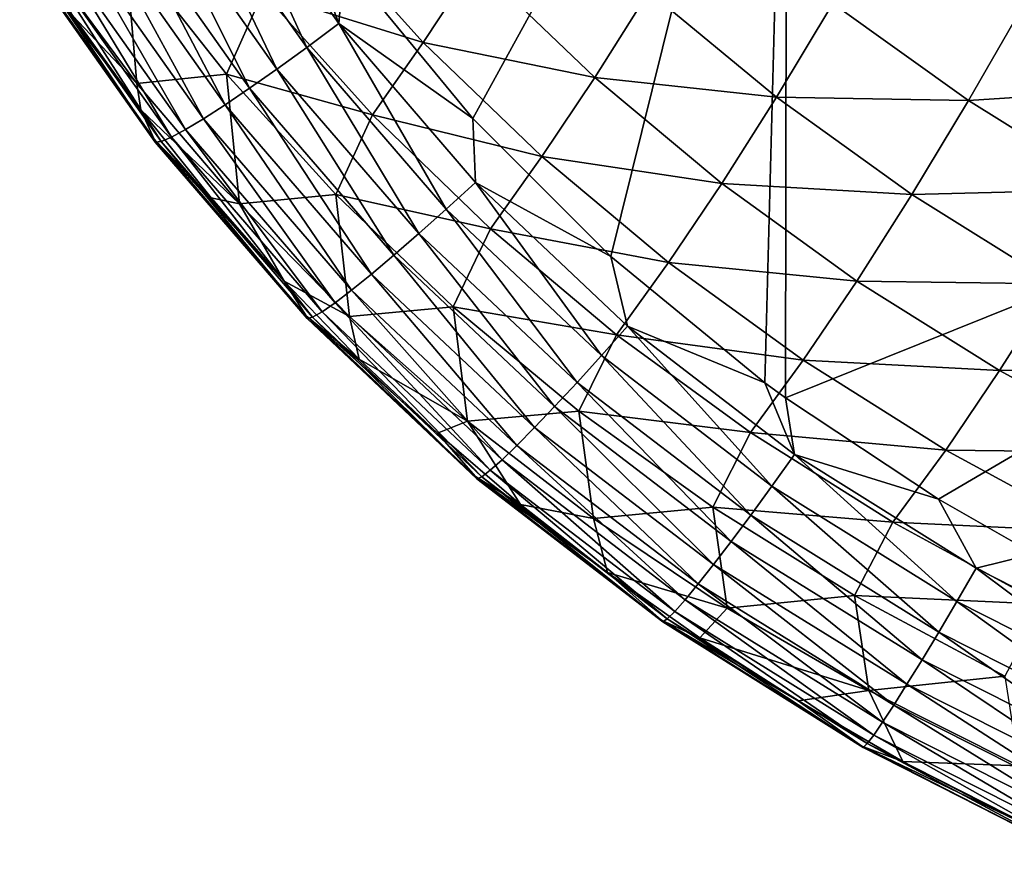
# Model space of a CAD drawing. Header units: metres. Extents: x -105 to 105, y -68 to 103.
# Tile 80 of 256: x -17.48 to -13.98, y -66.42 to -63.45. Entities that reach past the tile are written whole.
import ezdxf

# ---------------------------------------------------------------- set-up
doc = ezdxf.new("R2010")
doc.units = ezdxf.units.M
doc.layers.add('solid_FIT-BATH-150_SW0001', color=7, linetype='CONTINUOUS')

msp = doc.modelspace()

# ---------------------------------------------------------------- linework, layer by layer
at = {"layer": 'solid_FIT-BATH-150_SW0001'}
for points in [[(-14.752053, -61.77322, 12.646283), (-16.324886, -63.249523, 12.471181), (-15.867393, -63.805103, 12.418747)], [(-14.752053, -61.77322, 12.646283), (-15.867393, -63.805103, 12.418747), (-15.37726, -64.295998, 12.373172)], [(-14.752053, -61.77322, 12.646283), (-15.37726, -64.295998, 12.373172), (-14.82964, -64.744476, 12.332566)], [(-14.752053, -61.77322, 12.646283), (-14.82964, -64.744476, 12.332566), (-14.756362, -64.798447, 12.327758)], [(-14.752053, -61.77322, 12.646283), (-14.756362, -64.798447, 12.327758), (-11.063119, -63.312744, 12.533652)], [(-16.899311, -62.928059, 12.452393), (-16.458029, -63.553017, 12.392737), (-16.778004, -62.854313, 12.495008)], [(-16.543276, -62.93956, 12.500715), (-16.778004, -62.854313, 12.495008), (-16.344507, -63.468544, 12.436389)], [(-16.458029, -63.553017, 12.392737), (-16.344507, -63.468544, 12.436389), (-16.778004, -62.854313, 12.495008)], [(-17.012516, -62.99477, 12.390597), (-16.563967, -63.629765, 12.330028), (-16.899311, -62.928059, 12.452393)], [(-16.563967, -63.629765, 12.330028), (-16.458029, -63.553017, 12.392737), (-16.899311, -62.928059, 12.452393)], [(-16.324886, -63.249523, 12.471181), (-16.543276, -62.93956, 12.500715), (-16.344507, -63.468544, 12.436389)], [(-17.116386, -63.053837, 12.311496), (-16.661169, -63.698063, 12.250136), (-17.012516, -62.99477, 12.390597)], [(-16.661169, -63.698063, 12.250136), (-16.563967, -63.629765, 12.330028), (-17.012516, -62.99477, 12.390597)], [(-17.209688, -63.104652, 12.216962), (-16.748486, -63.757198, 12.15494), (-17.116386, -63.053837, 12.311496)], [(-16.748486, -63.757198, 12.15494), (-16.661169, -63.698063, 12.250136), (-17.116386, -63.053837, 12.311496)], [(-16.61479, -63.357773, 9.121672), (-16.436787, -63.099342, 8.220135), (-16.043982, -63.535, 8.105668)], [(-16.043982, -63.535, 8.105668), (-16.436787, -63.099342, 8.220135), (-15.858464, -63.253788, 7.22865)], [(-17.291193, -63.146595, 12.10887), (-16.824764, -63.806442, 12.046313), (-17.209688, -63.104652, 12.216962)], [(-16.824764, -63.806442, 12.046313), (-16.748486, -63.757198, 12.15494), (-17.209688, -63.104652, 12.216962)], [(-17.359663, -63.179062, 11.989093), (-16.888857, -63.845081, 11.926136), (-17.291193, -63.146595, 12.10887)], [(-16.888857, -63.845081, 11.926136), (-16.824764, -63.806442, 12.046313), (-17.291193, -63.146595, 12.10887)], [(-17.478601, -63.201981, 11.431262), (-17.000366, -63.87923, 11.368093), (-17.474508, -63.213493, 11.578967)], [(-17.047802, -63.774517, 11.225768), (-17.000366, -63.87923, 11.368093), (-17.478601, -63.201981, 11.431262)], [(-17.289598, -63.44054, 11.256452), (-17.047802, -63.774517, 11.225768), (-17.478601, -63.201981, 11.431262)], [(-17.452473, -63.213089, 11.722479), (-16.975775, -63.887623, 11.659142), (-17.413723, -63.201385, 11.859926)], [(-17.413723, -63.201385, 11.859926), (-16.939472, -63.872322, 11.796716), (-17.359663, -63.179062, 11.989093)], [(-16.975775, -63.887623, 11.659142), (-16.939472, -63.872322, 11.796716), (-17.413723, -63.201385, 11.859926)], [(-17.061905, -63.681259, 11.056202), (-17.399214, -63.226883, 11.163202), (-17.103308, -63.191368, 10.152307)], [(-16.939472, -63.872322, 11.796716), (-16.888857, -63.845081, 11.926136), (-17.359663, -63.179062, 11.989093)], [(-16.743139, -63.647991, 10.040291), (-17.103308, -63.191368, 10.152307), (-16.61479, -63.357773, 9.121672)], [(-17.061905, -63.681259, 11.056202), (-17.103308, -63.191368, 10.152307), (-16.743139, -63.647991, 10.040291)], [(-17.474508, -63.213493, 11.578967), (-16.996456, -63.890163, 11.515643), (-17.452473, -63.213089, 11.722479)], [(-17.000366, -63.87923, 11.368093), (-16.996456, -63.890163, 11.515643), (-17.474508, -63.213493, 11.578967)], [(-16.996456, -63.890163, 11.515643), (-16.975775, -63.887623, 11.659142), (-17.452473, -63.213089, 11.722479)], [(-17.061905, -63.681259, 11.056202), (-17.289598, -63.44054, 11.256452), (-17.399214, -63.226883, 11.163202)], [(-15.867393, -63.805103, 12.418747), (-16.324886, -63.249523, 12.471181), (-16.344507, -63.468544, 12.436389)], [(-16.043982, -63.535, 8.105668), (-15.858464, -63.253788, 7.22865), (-15.434709, -63.659782, 7.113774)], [(-15.434709, -63.659782, 7.113774), (-15.858464, -63.253788, 7.22865), (-15.241817, -63.353981, 6.257271)], [(-11.063119, -63.312744, 12.533652), (-14.756362, -64.798447, 12.327758), (-14.21258, -65.158234, 12.296329)], [(-11.063119, -63.312744, 12.533652), (-14.21258, -65.158234, 12.296329), (-13.872584, -65.352432, 12.279897)], [(-16.743139, -63.647991, 10.040291), (-16.61479, -63.357773, 9.121672), (-16.224676, -63.792755, 9.007337)], [(-16.224676, -63.792755, 9.007337), (-16.61479, -63.357773, 9.121672), (-16.043982, -63.535, 8.105668)], [(-15.434709, -63.659782, 7.113774), (-15.241817, -63.353981, 6.257271), (-14.78817, -63.729485, 6.142872)], [(-14.78817, -63.729485, 6.142872), (-15.241817, -63.353981, 6.257271), (-14.588264, -63.397408, 5.30358)], [(-14.106479, -63.741951, 5.190643), (-14.588264, -63.397408, 5.30358), (-13.900143, -63.382347, 4.368237)], [(-14.106479, -63.741951, 5.190643), (-13.900143, -63.382347, 4.368237), (-13.392427, -63.695553, 4.257854)], [(-14.78817, -63.729485, 6.142872), (-14.588264, -63.397408, 5.30358), (-14.106479, -63.741951, 5.190643)], [(-17.061905, -63.681259, 11.056202), (-17.047802, -63.774517, 11.225768), (-17.289598, -63.44054, 11.256452)], [(-16.458029, -63.553017, 12.392737), (-15.962481, -64.127708, 12.338746), (-16.344507, -63.468544, 12.436389)], [(-15.867393, -63.805103, 12.418747), (-16.344507, -63.468544, 12.436389), (-15.858508, -64.032806, 12.383244)], [(-15.962481, -64.127708, 12.338746), (-15.858508, -64.032806, 12.383244), (-16.344507, -63.468544, 12.436389)], [(-16.563967, -63.629765, 12.330028), (-16.059525, -64.214256, 12.27538), (-16.458029, -63.553017, 12.392737)], [(-16.059525, -64.214256, 12.27538), (-15.962481, -64.127708, 12.338746), (-16.458029, -63.553017, 12.392737)], [(-16.224676, -63.792755, 9.007337), (-16.043982, -63.535, 8.105668), (-15.622426, -63.94104, 7.990474)], [(-15.622426, -63.94104, 7.990474), (-16.043982, -63.535, 8.105668), (-15.434709, -63.659782, 7.113774)], [(-16.697802, -64.108688, 10.948529), (-17.061905, -63.681259, 11.056202), (-16.743139, -63.647991, 10.040291)], [(-16.354624, -64.076019, 9.927513), (-16.743139, -63.647991, 10.040291), (-16.224676, -63.792755, 9.007337)], [(-16.697802, -64.108688, 10.948529), (-16.743139, -63.647991, 10.040291), (-16.354624, -64.076019, 9.927513)], [(-16.661169, -63.698063, 12.250136), (-16.148592, -64.291618, 12.195009), (-16.563967, -63.629765, 12.330028)], [(-16.148592, -64.291618, 12.195009), (-16.059525, -64.214256, 12.27538), (-16.563967, -63.629765, 12.330028)], [(-15.622426, -63.94104, 7.990474), (-15.434709, -63.659782, 7.113774), (-14.982608, -64.036079, 6.998744)], [(-14.982608, -64.036079, 6.998744), (-15.434709, -63.659782, 7.113774), (-14.78817, -63.729485, 6.142872)], [(-16.697802, -64.108688, 10.948529), (-17.047802, -63.774517, 11.225768), (-17.061905, -63.681259, 11.056202)], [(-16.748486, -63.757198, 12.15494), (-16.228636, -64.358971, 12.099501), (-16.661169, -63.698063, 12.250136)], [(-16.228636, -64.358971, 12.099501), (-16.148592, -64.291618, 12.195009), (-16.661169, -63.698063, 12.250136)], [(-13.598484, -64.057426, 5.079219), (-14.106479, -63.741951, 5.190643), (-13.392427, -63.695553, 4.257854)], [(-14.982608, -64.036079, 6.998744), (-14.78817, -63.729485, 6.142872), (-14.307104, -64.075569, 6.029088)], [(-14.307104, -64.075569, 6.029088), (-14.78817, -63.729485, 6.142872), (-14.106479, -63.741951, 5.190643)], [(-16.824764, -63.806442, 12.046313), (-16.298603, -64.415489, 11.990718), (-16.748486, -63.757198, 12.15494)], [(-16.298603, -64.415489, 11.990718), (-16.228636, -64.358971, 12.099501), (-16.748486, -63.757198, 12.15494)], [(-14.307104, -64.075569, 6.029088), (-14.106479, -63.741951, 5.190643), (-13.598484, -64.057426, 5.079219)], [(-17.047802, -63.774517, 11.225768), (-16.798265, -64.087616, 11.198112), (-17.000366, -63.87923, 11.368093)], [(-16.697802, -64.108688, 10.948529), (-16.798265, -64.087616, 11.198112), (-17.047802, -63.774517, 11.225768)], [(-16.354624, -64.076019, 9.927513), (-16.224676, -63.792755, 9.007337), (-15.805619, -64.19825, 8.892473)], [(-15.805619, -64.19825, 8.892473), (-16.224676, -63.792755, 9.007337), (-15.622426, -63.94104, 7.990474)], [(-16.888857, -63.845081, 11.926136), (-16.357447, -64.46035, 11.870526), (-16.824764, -63.806442, 12.046313)], [(-16.357447, -64.46035, 11.870526), (-16.298603, -64.415489, 11.990718), (-16.824764, -63.806442, 12.046313)], [(-15.37726, -64.295998, 12.373172), (-15.867393, -63.805103, 12.418747), (-15.858508, -64.032806, 12.383244)], [(-16.975775, -63.887623, 11.659142), (-16.437471, -64.511742, 11.603903), (-16.939472, -63.872322, 11.796716)], [(-16.939472, -63.872322, 11.796716), (-16.403986, -64.492638, 11.741237), (-16.888857, -63.845081, 11.926136)], [(-16.437471, -64.511742, 11.603903), (-16.403986, -64.492638, 11.741237), (-16.939472, -63.872322, 11.796716)], [(-16.403986, -64.492638, 11.741237), (-16.357447, -64.46035, 11.870526), (-16.888857, -63.845081, 11.926136)], [(-17.000366, -63.87923, 11.368093), (-16.460632, -64.506775, 11.313651), (-16.996456, -63.890163, 11.515643)], [(-16.538557, -64.383751, 11.172745), (-16.460632, -64.506775, 11.313651), (-17.000366, -63.87923, 11.368093)], [(-16.798265, -64.087616, 11.198112), (-16.538557, -64.383751, 11.172745), (-17.000366, -63.87923, 11.368093)], [(-16.996456, -63.890163, 11.515643), (-16.456703, -64.516731, 11.460753), (-16.975775, -63.887623, 11.659142)], [(-16.460632, -64.506775, 11.313651), (-16.456703, -64.516731, 11.460753), (-16.996456, -63.890163, 11.515643)], [(-16.456703, -64.516731, 11.460753), (-16.437471, -64.511742, 11.603903), (-16.975775, -63.887623, 11.659142)], [(-15.805619, -64.19825, 8.892473), (-15.622426, -63.94104, 7.990474), (-15.172201, -64.317535, 7.875261)], [(-15.172201, -64.317535, 7.875261), (-15.622426, -63.94104, 7.990474), (-14.982608, -64.036079, 6.998744)], [(-15.962481, -64.127708, 12.338746), (-15.410826, -64.647774, 12.291121), (-15.858508, -64.032806, 12.383244)], [(-15.37726, -64.295998, 12.373172), (-15.858508, -64.032806, 12.383244), (-15.318048, -64.543373, 12.336186)], [(-15.410826, -64.647774, 12.291121), (-15.318048, -64.543373, 12.336186), (-15.858508, -64.032806, 12.383244)], [(-15.172201, -64.317535, 7.875261), (-14.982608, -64.036079, 6.998744), (-14.502617, -64.383102, 6.884394)], [(-14.502617, -64.383102, 6.884394), (-14.982608, -64.036079, 6.998744), (-14.307104, -64.075569, 6.029088)], [(-16.306259, -64.508713, 10.840569), (-16.697802, -64.108688, 10.948529), (-16.354624, -64.076019, 9.927513)], [(-15.937227, -64.474968, 9.814458), (-16.354624, -64.076019, 9.927513), (-15.805619, -64.19825, 8.892473)], [(-16.306259, -64.508713, 10.840569), (-16.354624, -64.076019, 9.927513), (-15.937227, -64.474968, 9.814458)], [(-14.502617, -64.383102, 6.884394), (-14.307104, -64.075569, 6.029088), (-13.799212, -64.392731, 5.916809)], [(-13.799212, -64.392731, 5.916809), (-14.307104, -64.075569, 6.029088), (-13.598484, -64.057426, 5.079219)], [(-16.697802, -64.108688, 10.948529), (-16.538557, -64.383751, 11.172745), (-16.798265, -64.087616, 11.198112)], [(-16.306259, -64.508713, 10.840569), (-16.538557, -64.383751, 11.172745), (-16.697802, -64.108688, 10.948529)], [(-16.059525, -64.214256, 12.27538), (-15.49746, -64.743286, 12.227445), (-15.962481, -64.127708, 12.338746)], [(-15.49746, -64.743286, 12.227445), (-15.410826, -64.647774, 12.291121), (-15.962481, -64.127708, 12.338746)], [(-16.148592, -64.291618, 12.195009), (-15.577024, -64.82901, 12.146998), (-16.059525, -64.214256, 12.27538)], [(-15.577024, -64.82901, 12.146998), (-15.49746, -64.743286, 12.227445), (-16.059525, -64.214256, 12.27538)], [(-15.937227, -64.474968, 9.814458), (-15.805619, -64.19825, 8.892473), (-15.357564, -64.574348, 8.77772)], [(-15.357564, -64.574348, 8.77772), (-15.805619, -64.19825, 8.892473), (-15.172201, -64.317535, 7.875261)], [(-16.228636, -64.358971, 12.099501), (-15.648589, -64.904007, 12.051618), (-16.148592, -64.291618, 12.195009)], [(-15.648589, -64.904007, 12.051618), (-15.577024, -64.82901, 12.146998), (-16.148592, -64.291618, 12.195009)], [(-14.82964, -64.744476, 12.332566), (-15.37726, -64.295998, 12.373172), (-15.318048, -64.543373, 12.336186)], [(-15.357564, -64.574348, 8.77772), (-15.172201, -64.317535, 7.875261), (-14.693604, -64.664909, 7.760792)], [(-14.693604, -64.664909, 7.760792), (-15.172201, -64.317535, 7.875261), (-14.502617, -64.383102, 6.884394)], [(-16.298603, -64.415489, 11.990718), (-15.711226, -64.967377, 11.943139), (-16.228636, -64.358971, 12.099501)], [(-15.711226, -64.967377, 11.943139), (-15.648589, -64.904007, 12.051618), (-16.228636, -64.358971, 12.099501)], [(-16.538557, -64.383751, 11.172745), (-16.271776, -64.660614, 11.150458), (-16.460632, -64.506775, 11.313651)], [(-16.306259, -64.508713, 10.840569), (-16.271776, -64.660614, 11.150458), (-16.538557, -64.383751, 11.172745)], [(-14.693604, -64.664909, 7.760792), (-14.502617, -64.383102, 6.884394), (-13.995173, -64.701355, 6.771541)], [(-13.995173, -64.701355, 6.771541), (-14.502617, -64.383102, 6.884394), (-13.799212, -64.392731, 5.916809)], [(-13.995173, -64.701355, 6.771541), (-13.799212, -64.392731, 5.916809), (-13.264904, -64.682251, 5.806657)], [(-16.357447, -64.46035, 11.870526), (-15.764006, -65.018188, 11.823401), (-16.298603, -64.415489, 11.990718)], [(-15.764006, -65.018188, 11.823401), (-15.711226, -64.967377, 11.943139), (-16.298603, -64.415489, 11.990718)], [(-16.403986, -64.492638, 11.741237), (-15.805875, -65.055428, 11.694697), (-16.357447, -64.46035, 11.870526)], [(-15.805875, -65.055428, 11.694697), (-15.764006, -65.018188, 11.823401), (-16.357447, -64.46035, 11.870526)], [(-16.437471, -64.511742, 11.603903), (-15.836185, -65.078423, 11.558034), (-16.403986, -64.492638, 11.741237)], [(-15.836185, -65.078423, 11.558034), (-15.805875, -65.055428, 11.694697), (-16.403986, -64.492638, 11.741237)], [(-15.886855, -64.881264, 10.732758), (-16.306259, -64.508713, 10.840569), (-15.937227, -64.474968, 9.814458)], [(-15.490801, -64.845039, 9.7017), (-15.937227, -64.474968, 9.814458), (-15.357564, -64.574348, 8.77772)], [(-15.886855, -64.881264, 10.732758), (-15.937227, -64.474968, 9.814458), (-15.490801, -64.845039, 9.7017)], [(-16.460632, -64.506775, 11.313651), (-15.857991, -65.077614, 11.269292), (-16.456703, -64.516731, 11.460753)], [(-15.993732, -64.923439, 11.130582), (-15.857991, -65.077614, 11.269292), (-16.460632, -64.506775, 11.313651)], [(-16.271776, -64.660614, 11.150458), (-15.993732, -64.923439, 11.130582), (-16.460632, -64.506775, 11.313651)], [(-16.456703, -64.516731, 11.460753), (-15.853866, -65.086128, 11.415621), (-16.437471, -64.511742, 11.603903)], [(-15.857991, -65.077614, 11.269292), (-15.853866, -65.086128, 11.415621), (-16.456703, -64.516731, 11.460753)], [(-15.853866, -65.086128, 11.415621), (-15.836185, -65.078423, 11.558034), (-16.437471, -64.511742, 11.603903)], [(-15.886855, -64.881264, 10.732758), (-16.271776, -64.660614, 11.150458), (-16.306259, -64.508713, 10.840569)], [(-15.410826, -64.647774, 12.291121), (-14.804748, -65.112495, 12.249976), (-15.318048, -64.543373, 12.336186)], [(-14.82964, -64.744476, 12.332566), (-15.318048, -64.543373, 12.336186), (-14.723994, -65.000168, 12.295303)], [(-14.804748, -65.112495, 12.249976), (-14.723994, -65.000168, 12.295303), (-15.318048, -64.543373, 12.336186)], [(-15.490801, -64.845039, 9.7017), (-15.357564, -64.574348, 8.77772), (-14.880649, -64.921501, 8.663769)], [(-14.880649, -64.921501, 8.663769), (-15.357564, -64.574348, 8.77772), (-14.693604, -64.664909, 7.760792)], [(-15.886855, -64.881264, 10.732758), (-15.993732, -64.923439, 11.130582), (-16.271776, -64.660614, 11.150458)], [(-15.49746, -64.743286, 12.227445), (-14.880201, -65.215576, 12.186352), (-15.410826, -64.647774, 12.291121)], [(-14.880201, -65.215576, 12.186352), (-14.804748, -65.112495, 12.249976), (-15.410826, -64.647774, 12.291121)], [(-14.880649, -64.921501, 8.663769), (-14.693604, -64.664909, 7.760792), (-14.186921, -64.983665, 7.647809)], [(-14.186921, -64.983665, 7.647809), (-14.693604, -64.664909, 7.760792), (-13.995173, -64.701355, 6.771541)], [(-14.186921, -64.983665, 7.647809), (-13.995173, -64.701355, 6.771541), (-13.46055, -64.992073, 6.660754)], [(-13.46055, -64.992073, 6.660754), (-13.995173, -64.701355, 6.771541), (-13.264904, -64.682251, 5.806657)], [(-15.577024, -64.82901, 12.146998), (-14.949556, -65.308411, 12.106227), (-15.49746, -64.743286, 12.227445)], [(-14.949556, -65.308411, 12.106227), (-14.880201, -65.215576, 12.186352), (-15.49746, -64.743286, 12.227445)], [(-14.756362, -64.798447, 12.327758), (-14.82964, -64.744476, 12.332566), (-14.723994, -65.000168, 12.295303)], [(-14.21258, -65.158234, 12.296329), (-14.756362, -64.798447, 12.327758), (-14.723994, -65.000168, 12.295303)], [(-15.439415, -65.226738, 10.625589), (-15.886855, -64.881264, 10.732758), (-15.490801, -64.845039, 9.7017)], [(-15.648589, -64.904007, 12.051618), (-15.012012, -65.390007, 12.011395), (-15.577024, -64.82901, 12.146998)], [(-15.012012, -65.390007, 12.011395), (-14.949556, -65.308411, 12.106227), (-15.577024, -64.82901, 12.146998)], [(-15.015326, -65.186684, 9.589846), (-15.490801, -64.845039, 9.7017), (-14.880649, -64.921501, 8.663769)], [(-15.439415, -65.226738, 10.625589), (-15.490801, -64.845039, 9.7017), (-15.015326, -65.186684, 9.589846)], [(-15.886855, -64.881264, 10.732758), (-15.69871, -65.177124, 11.112345), (-15.993732, -64.923439, 11.130582)], [(-15.439415, -65.226738, 10.625589), (-15.69871, -65.177124, 11.112345), (-15.886855, -64.881264, 10.732758)], [(-15.993732, -64.923439, 11.130582), (-15.69871, -65.177124, 11.112345), (-15.857991, -65.077614, 11.269292)], [(-15.711226, -64.967377, 11.943139), (-15.06677, -65.459373, 11.903655), (-15.648589, -64.904007, 12.051618)], [(-15.06677, -65.459373, 11.903655), (-15.012012, -65.390007, 12.011395), (-15.648589, -64.904007, 12.051618)], [(-15.015326, -65.186684, 9.589846), (-14.880649, -64.921501, 8.663769), (-14.375004, -65.240196, 8.551287)], [(-14.375004, -65.240196, 8.551287), (-14.880649, -64.921501, 8.663769), (-14.186921, -64.983665, 7.647809)], [(-15.764006, -65.018188, 11.823401), (-15.113028, -65.515511, 11.7848), (-15.711226, -64.967377, 11.943139)], [(-15.113028, -65.515511, 11.7848), (-15.06677, -65.459373, 11.903655), (-15.711226, -64.967377, 11.943139)], [(-14.375004, -65.240196, 8.551287), (-14.186921, -64.983665, 7.647809), (-13.652287, -65.274994, 7.536829)], [(-13.652287, -65.274994, 7.536829), (-14.186921, -64.983665, 7.647809), (-13.46055, -64.992073, 6.660754)], [(-15.805875, -65.055428, 11.694697), (-15.149874, -65.557304, 11.657092), (-15.764006, -65.018188, 11.823401)], [(-15.149874, -65.557304, 11.657092), (-15.113028, -65.515511, 11.7848), (-15.764006, -65.018188, 11.823401)], [(-14.804748, -65.112495, 12.249976), (-14.147604, -65.522232, 12.215255), (-14.723994, -65.000168, 12.295303)], [(-14.21258, -65.158234, 12.296329), (-14.723994, -65.000168, 12.295303), (-14.078763, -65.403893, 12.260549)], [(-14.147604, -65.522232, 12.215255), (-14.078763, -65.403893, 12.260549), (-14.723994, -65.000168, 12.295303)], [(-15.836185, -65.078423, 11.558034), (-15.176761, -65.584053, 11.521481), (-15.805875, -65.055428, 11.694697)], [(-15.176761, -65.584053, 11.521481), (-15.149874, -65.557304, 11.657092), (-15.805875, -65.055428, 11.694697)], [(-15.857991, -65.077614, 11.269292), (-15.197079, -65.587982, 11.234864), (-15.853866, -65.086128, 11.415621)], [(-15.388734, -65.419373, 11.096481), (-15.197079, -65.587982, 11.234864), (-15.857991, -65.077614, 11.269292)], [(-15.69871, -65.177124, 11.112345), (-15.388734, -65.419373, 11.096481), (-15.857991, -65.077614, 11.269292)], [(-15.853866, -65.086128, 11.415621), (-15.192762, -65.594612, 11.38014), (-15.836185, -65.078423, 11.558034)], [(-15.197079, -65.587982, 11.234864), (-15.192762, -65.594612, 11.38014), (-15.853866, -65.086128, 11.415621)], [(-15.192762, -65.594612, 11.38014), (-15.176761, -65.584053, 11.521481), (-15.836185, -65.078423, 11.558034)], [(-14.880201, -65.215576, 12.186352), (-14.211968, -65.631119, 12.152002), (-14.804748, -65.112495, 12.249976)], [(-14.211968, -65.631119, 12.152002), (-14.147604, -65.522232, 12.215255), (-14.804748, -65.112495, 12.249976)], [(-13.872584, -65.352432, 12.279897), (-14.21258, -65.158234, 12.296329), (-14.078763, -65.403893, 12.260549)], [(-15.439415, -65.226738, 10.625589), (-15.388734, -65.419373, 11.096481), (-15.69871, -65.177124, 11.112345)], [(-14.963777, -65.545525, 10.519562), (-15.439415, -65.226738, 10.625589), (-15.015326, -65.186684, 9.589846)], [(-14.510773, -65.500389, 9.479479), (-15.015326, -65.186684, 9.589846), (-14.375004, -65.240196, 8.551287)], [(-14.963777, -65.545525, 10.519562), (-15.015326, -65.186684, 9.589846), (-14.510773, -65.500389, 9.479479)], [(-14.963777, -65.545525, 10.519562), (-15.388734, -65.419373, 11.096481), (-15.439415, -65.226738, 10.625589)], [(-14.949556, -65.308411, 12.106227), (-14.271184, -65.729492, 12.072536), (-14.880201, -65.215576, 12.186352)], [(-14.271184, -65.729492, 12.072536), (-14.211968, -65.631119, 12.152002), (-14.880201, -65.215576, 12.186352)], [(-14.510773, -65.500389, 9.479479), (-14.375004, -65.240196, 8.551287), (-13.840631, -65.531563, 8.440742)], [(-13.840631, -65.531563, 8.440742), (-14.375004, -65.240196, 8.551287), (-13.652287, -65.274994, 7.536829)], [(-15.012012, -65.390007, 12.011395), (-14.324575, -65.816315, 11.978601), (-14.949556, -65.308411, 12.106227)], [(-14.324575, -65.816315, 11.978601), (-14.271184, -65.729492, 12.072536), (-14.949556, -65.308411, 12.106227)], [(-13.872584, -65.352432, 12.279897), (-14.078763, -65.403893, 12.260549), (-13.38655, -65.755112, 12.231872)], [(-15.06677, -65.459373, 11.903655), (-14.37147, -65.890533, 11.871942), (-15.012012, -65.390007, 12.011395)], [(-14.37147, -65.890533, 11.871942), (-14.324575, -65.816315, 11.978601), (-15.012012, -65.390007, 12.011395)], [(-14.147604, -65.522232, 12.215255), (-13.444417, -65.877678, 12.186829), (-14.078763, -65.403893, 12.260549)], [(-13.444417, -65.877678, 12.186829), (-13.38655, -65.755112, 12.231872), (-14.078763, -65.403893, 12.260549)], [(-15.388734, -65.419373, 11.096481), (-15.061145, -65.65152, 11.08264), (-15.197079, -65.587982, 11.234864)], [(-14.963777, -65.545525, 10.519562), (-15.061145, -65.65152, 11.08264), (-15.388734, -65.419373, 11.096481)], [(-15.113028, -65.515511, 11.7848), (-14.411195, -65.951096, 11.754304), (-15.06677, -65.459373, 11.903655)], [(-14.411195, -65.951096, 11.754304), (-14.37147, -65.890533, 11.871942), (-15.06677, -65.459373, 11.903655)], [(-15.149874, -65.557304, 11.657092), (-14.442975, -65.996819, 11.627905), (-15.113028, -65.515511, 11.7848)], [(-14.442975, -65.996819, 11.627905), (-14.411195, -65.951096, 11.754304), (-15.113028, -65.515511, 11.7848)], [(-14.459733, -65.83831, 10.415092), (-14.963777, -65.545525, 10.519562), (-14.510773, -65.500389, 9.479479)], [(-13.976992, -65.787308, 9.370987), (-14.510773, -65.500389, 9.479479), (-13.840631, -65.531563, 8.440742)], [(-14.459733, -65.83831, 10.415092), (-14.510773, -65.500389, 9.479479), (-13.976992, -65.787308, 9.370987)], [(-14.459733, -65.83831, 10.415092), (-15.061145, -65.65152, 11.08264), (-14.963777, -65.545525, 10.519562)], [(-14.211968, -65.631119, 12.152002), (-13.498551, -65.990707, 12.124167), (-14.147604, -65.522232, 12.215255)], [(-13.498551, -65.990707, 12.124167), (-13.444417, -65.877678, 12.186829), (-14.147604, -65.522232, 12.215255)], [(-15.197079, -65.587982, 11.234864), (-14.484921, -66.035934, 11.209587), (-15.192762, -65.594612, 11.38014)], [(-14.71143, -65.875504, 11.070263), (-14.484921, -66.035934, 11.209587), (-15.197079, -65.587982, 11.234864)], [(-15.061145, -65.65152, 11.08264), (-14.71143, -65.875504, 11.070263), (-15.197079, -65.587982, 11.234864)], [(-15.192762, -65.594612, 11.38014), (-14.480567, -66.040375, 11.35361), (-15.176761, -65.584053, 11.521481)], [(-15.176761, -65.584053, 11.521481), (-14.466361, -66.026985, 11.49363), (-15.149874, -65.557304, 11.657092)], [(-14.480567, -66.040375, 11.35361), (-14.466361, -66.026985, 11.49363), (-15.176761, -65.584053, 11.521481)], [(-14.466361, -66.026985, 11.49363), (-14.442975, -65.996819, 11.627905), (-15.149874, -65.557304, 11.657092)], [(-14.484921, -66.035934, 11.209587), (-14.480567, -66.040375, 11.35361), (-15.192762, -65.594612, 11.38014)], [(-14.459733, -65.83831, 10.415092), (-14.71143, -65.875504, 11.070263), (-15.061145, -65.65152, 11.08264)], [(-14.271184, -65.729492, 12.072536), (-13.548396, -66.093117, 12.045576), (-14.211968, -65.631119, 12.152002)], [(-13.548396, -66.093117, 12.045576), (-13.498551, -65.990707, 12.124167), (-14.211968, -65.631119, 12.152002)], [(-14.324575, -65.816315, 11.978601), (-13.593393, -66.183823, 11.952746), (-14.271184, -65.729492, 12.072536)], [(-13.593393, -66.183823, 11.952746), (-13.548396, -66.093117, 12.045576), (-14.271184, -65.729492, 12.072536)], [(-13.926989, -66.106285, 10.312438), (-14.459733, -65.83831, 10.415092), (-13.976992, -65.787308, 9.370987)], [(-14.37147, -65.890533, 11.871942), (-13.632982, -66.261734, 11.847369), (-14.324575, -65.816315, 11.978601)], [(-13.632982, -66.261734, 11.847369), (-13.593393, -66.183823, 11.952746), (-14.324575, -65.816315, 11.978601)], [(-14.459733, -65.83831, 10.415092), (-14.339663, -66.09024, 11.059934), (-14.71143, -65.875504, 11.070263)], [(-13.926989, -66.106285, 10.312438), (-14.339663, -66.09024, 11.059934), (-14.459733, -65.83831, 10.415092)], [(-14.71143, -65.875504, 11.070263), (-14.339663, -66.09024, 11.059934), (-14.484921, -66.035934, 11.209587)], [(-14.411195, -65.951096, 11.754304), (-13.666607, -66.325783, 11.731135), (-14.37147, -65.890533, 11.871942)], [(-13.666607, -66.325783, 11.731135), (-13.632982, -66.261734, 11.847369), (-14.37147, -65.890533, 11.871942)], [(-14.442975, -65.996819, 11.627905), (-13.69362, -66.374725, 11.606215), (-14.411195, -65.951096, 11.754304)], [(-13.69362, -66.374725, 11.606215), (-13.666607, -66.325783, 11.731135), (-14.411195, -65.951096, 11.754304)], [(-14.466361, -66.026985, 11.49363), (-13.713658, -66.407837, 11.473427), (-14.442975, -65.996819, 11.627905)], [(-13.713658, -66.407837, 11.473427), (-13.69362, -66.374725, 11.606215), (-14.442975, -65.996819, 11.627905)], [(-14.484921, -66.035934, 11.209587), (-13.730285, -66.421684, 11.192179), (-14.480567, -66.040375, 11.35361)], [(-13.944091, -66.29567, 11.051416), (-13.730285, -66.421684, 11.192179), (-14.484921, -66.035934, 11.209587)], [(-14.339663, -66.09024, 11.059934), (-13.944091, -66.29567, 11.051416), (-14.484921, -66.035934, 11.209587)], [(-14.480567, -66.040375, 11.35361), (-13.726066, -66.423851, 11.334851), (-14.466361, -66.026985, 11.49363)], [(-13.730285, -66.421684, 11.192179), (-13.726066, -66.423851, 11.334851), (-14.480567, -66.040375, 11.35361)], [(-13.726066, -66.423851, 11.334851), (-13.713658, -66.407837, 11.473427), (-14.466361, -66.026985, 11.49363)], [(-13.926989, -66.106285, 10.312438), (-13.944091, -66.29567, 11.051416), (-14.339663, -66.09024, 11.059934)]]:
    msp.add_3dface(points, dxfattribs=at)

doc.saveas('drawing.dxf')
